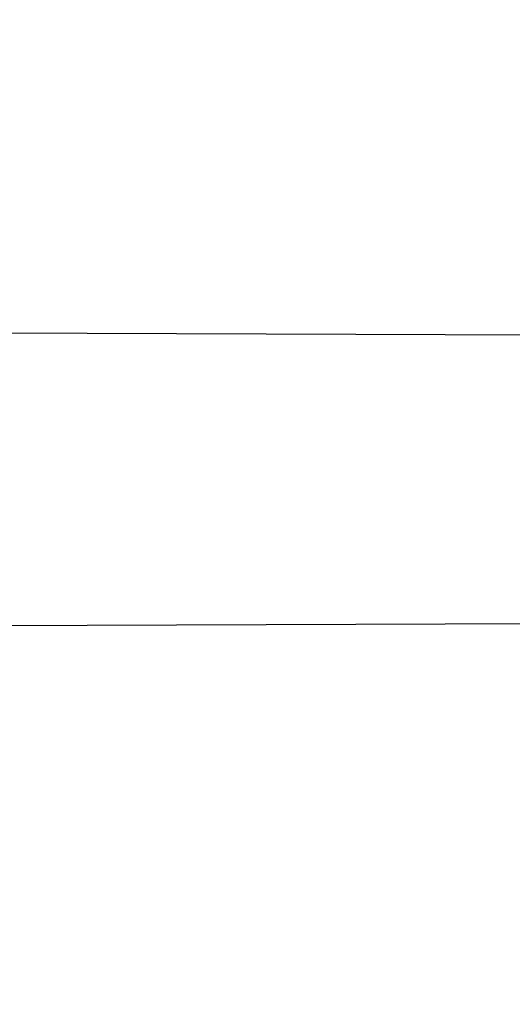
# Model space of a CAD drawing. Header units: millimetres. Extents: x 0 to 297, y 0 to 210.
# Tile 37 of 256: x 147.1136 to 147.1305, y 91.2133 to 91.2471. Entities that reach past the tile are written whole.
import ezdxf

# ---------------------------------------------------------------- set-up
doc = ezdxf.new("R2010")
doc.units = ezdxf.units.MM
doc.header["$LTSCALE"] = 16.335
doc.layers.get('0').update_dxf_attribs({"linetype": 'CONTINUOUS'})
for name, color, linetype in [('01_GLOBAL', 7, 'CONTINUOUS'), ('INTFCLR_1', 7, 'CONTINUOUS'), ('INTFCLR_144815', 7, 'CONTINUOUS')]:
    doc.layers.add(name, color=color, linetype=linetype)

msp = doc.modelspace()

# ---------------------------------------------------------------- linework, layer by layer
at = {"color": 7, "linetype": 'Continuous'}
msp.add_circle((147.7028034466, 92.1254639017), 2.28, dxfattribs=at)
at = {"color": 9, "linetype": 'Continuous'}
msp.add_arc((147.7028034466, 92.1254639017), 2.2507792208, 182.9674534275, 267.0325465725, dxfattribs=at)
at = {"layer": '01_GLOBAL', "color": 7, "linetype": 'Continuous'}
msp.add_circle((147.7028034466, 92.1254639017), 2.31, dxfattribs=at)
at = {"layer": 'INTFCLR_1', "color": 6, "linetype": 'Continuous'}
for p, q in [((147.099431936, 91.2363648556), (147.1442805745, 91.23620830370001)), ((147.1448474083, 91.22638598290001), (147.1001148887, 91.22622983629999))]:
    msp.add_line(p, q, dxfattribs=at)
for radius in [0.3620710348, 0.3440948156]:
    msp.add_arc((146.8326356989, 91.21329615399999), radius, 270, 90.00000002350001, dxfattribs=at)
at = {"layer": 'INTFCLR_1', "color": 9, "linetype": 'Continuous'}
for points, knots in [([(147.1545442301, 91.10133481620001), (147.1552565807, 91.1032731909), (147.1566525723, 91.10718726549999), (147.1593123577, 91.1151249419), (147.1636279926, 91.1293727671), (147.1676297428, 91.1460956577), (147.1702721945, 91.16104160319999), (147.1713830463, 91.16867329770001), (147.1719563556, 91.173087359), (147.1732796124, 91.18416899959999), (147.1746545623, 91.20310399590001), (147.1744340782, 91.2254439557), (147.1733950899, 91.23992123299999), (147.1727415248, 91.2466060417), (147.1722603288, 91.25105207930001), (147.1707735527, 91.263051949), (147.1673977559, 91.2822670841), (147.162533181, 91.3010270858), (147.1590536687, 91.3121616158), (147.157745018, 91.3161443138), (147.1557541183, 91.3220110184), (147.1512626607, 91.3342762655), (147.1435063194, 91.3522778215), (147.134673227, 91.3692848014), (147.1285153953, 91.3797527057), (147.1256373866, 91.3844123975), (147.1237254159, 91.38744979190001), (147.1185545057, 91.3954381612), (147.1098896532, 91.4076983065), (147.0978538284, 91.422623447), (147.0876594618, 91.4338109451), (147.0805381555, 91.4409619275), (147.0766007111, 91.4447480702), (147.0711374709, 91.44985418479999), (147.06349057, 91.45654009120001), (147.0552130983, 91.4630271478), (147.0499647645, 91.4667594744), (147.0474074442, 91.468475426), (147.0457289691, 91.46955422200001), (147.0442255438, 91.4704726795), (147.0429042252, 91.47123111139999), (147.041778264, 91.4718195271), (147.0407894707, 91.472284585), (147.0400295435, 91.4725282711), (147.0393696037, 91.4727013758), (147.0390133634, 91.47226709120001), (147.0393275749, 91.47165773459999), (147.0397818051, 91.4708884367), (147.0406181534, 91.46982558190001), (147.0417305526, 91.46851597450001), (147.0430342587, 91.46707463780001), (147.0444632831, 91.46553633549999), (147.0465759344, 91.4632999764), (147.0495827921, 91.4601566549), (147.0551951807, 91.45426742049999), (147.0613248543, 91.44766033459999), (147.0669087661, 91.4413454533), (147.0703603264, 91.43732991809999), (147.0759105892, 91.4307379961), (147.0844077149, 91.420055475), (147.0955472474, 91.4045136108), (147.1036099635, 91.3918258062), (147.1088887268, 91.38279463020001), (147.1124703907, 91.3764426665), (147.1186494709, 91.3648484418), (147.1269016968, 91.3473400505), (147.1325946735, 91.33274270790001), (147.1352425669, 91.3251743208)], [0, 0, 0, 0, 0.0103792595, 0.0208842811, 0.0420721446, 0.0851858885, 0.1071984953, 0.1183380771, 0.123943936, 0.1295693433, 0.1744299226, 0.2192388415, 0.2417237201, 0.2473597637, 0.2529962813, 0.2641993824, 0.3081295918, 0.3509327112, 0.3614952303, 0.3667582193, 0.3720021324, 0.3926323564, 0.4323913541, 0.4704239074, 0.4888657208, 0.4934194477, 0.497950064, 0.5069039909, 0.5412450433, 0.5733438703, 0.6032118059, 0.6172673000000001, 0.6240601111, 0.6306649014, 0.6548506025, 0.6750843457, 0.6834913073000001, 0.6872123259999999, 0.6905622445, 0.6935176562, 0.6960693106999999, 0.6982084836, 0.6999280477, 0.7014829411, 0.7024060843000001, 0.7029587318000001, 0.7038763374, 0.7054334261, 0.7076628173, 0.7105600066, 0.714112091, 0.7174145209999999, 0.7211168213, 0.7295725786, 0.7392778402, 0.7620040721, 0.7748640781, 0.7816422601, 0.7886165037, 0.8181744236, 0.8502177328, 0.884679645, 0.8936796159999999, 0.902792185, 0.9213283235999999, 0.9597006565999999, 1, 1, 1, 1]), ([(147.0432510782, 91.4712961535), (147.0440337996, 91.4712960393), (147.0461901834, 91.47014844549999), (147.048762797, 91.46875074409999), (147.05126835, 91.4671567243), (147.0538664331, 91.46544923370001), (147.0591995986, 91.46172715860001), (147.0676125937, 91.45526864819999), (147.0753919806, 91.448607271), (147.0809499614, 91.4435210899), (147.0849532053, 91.43975234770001), (147.0921910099, 91.4326376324), (147.1025540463, 91.4215075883), (147.114792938, 91.4066570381), (147.1236090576, 91.3944528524), (147.1288703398, 91.3865005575), (147.1308146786, 91.3834785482), (147.1337403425, 91.3788442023), (147.1399980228, 91.3684373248), (147.1489774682, 91.35152612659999), (147.1568675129, 91.333615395), (147.1614367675, 91.3214103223), (147.1634614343, 91.315574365), (147.1647919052, 91.3116136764), (147.1683281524, 91.3005448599), (147.1732735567, 91.28189290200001), (147.1767074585, 91.26277767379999), (147.1782194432, 91.25084162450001), (147.1787086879, 91.2464202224), (147.1793731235, 91.239773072), (147.1804294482, 91.225377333), (147.1806536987, 91.2031593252), (147.1792555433, 91.18432974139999), (147.1779104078, 91.17331158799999), (147.1773275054, 91.1689219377), (147.1761979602, 91.1613317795), (147.1735104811, 91.14646433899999), (147.1694409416, 91.12983253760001), (147.1650544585, 91.1156677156), (147.1623504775, 91.1077743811), (147.1609312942, 91.1038821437), (147.1602071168, 91.101954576)], [0, 0, 0, 0, 0.0056084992, 0.016622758, 0.0214510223, 0.0268121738, 0.0389184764, 0.0680276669, 0.1027789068, 0.1122614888, 0.1220107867, 0.1421735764, 0.1849752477, 0.2309092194, 0.2799812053, 0.2927645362, 0.2992310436, 0.3057293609, 0.3320345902, 0.3862266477, 0.4428037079, 0.4721337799, 0.479586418, 0.4870651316, 0.5020714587, 0.5628449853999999, 0.6251697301, 0.6410581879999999, 0.6490513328, 0.6570434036, 0.6889243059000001, 0.7524504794, 0.8160576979, 0.8240355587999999, 0.8319861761, 0.8477866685, 0.8790166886, 0.9402183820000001, 0.9703167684, 0.9852456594, 1, 1, 1, 1]), ([(147.1352425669, 91.3251743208), (147.1379952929, 91.3173062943), (147.1429940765, 91.3011381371), (147.1477529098, 91.2803563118), (147.1501024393, 91.2664766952), (147.151047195, 91.25992895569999), (147.151638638, 91.2555231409), (147.1530856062, 91.2433864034), (147.1544764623, 91.2233725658), (147.1542807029, 91.20328770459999), (147.1535512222, 91.1910087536), (147.1532177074, 91.18652789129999), (147.1526544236, 91.1798590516), (147.1511010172, 91.1656587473), (147.1474849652, 91.14424882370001), (147.1430641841, 91.1264696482), (147.1400632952, 91.11626601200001), (147.1388460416, 91.1122647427), (147.1366541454, 91.1054011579), (147.1320236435, 91.0921526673), (147.124625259, 91.0740934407), (147.1170139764, 91.0585866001), (147.1121048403, 91.04953546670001), (147.1103239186, 91.0463430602), (147.1076776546, 91.0416856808), (147.101977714, 91.0320864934), (147.0929326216, 91.0182729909), (147.0818447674, 91.0031946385), (147.0738492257, 90.9933581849), (147.0692400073, 90.98795922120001), (147.0675023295, 90.98594413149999), (147.0645699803, 90.98259275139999), (147.059151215, 90.9765593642), (147.053263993, 90.970291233), (147.047929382, 90.96470254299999), (147.0447760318, 90.96141758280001), (147.0421529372, 90.95852111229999), (147.0404461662, 90.9566902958), (147.0382254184, 90.953302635), (147.0420399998, 90.9548103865), (147.0441807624, 90.9561001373), (147.0467768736, 90.9576910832), (147.049052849, 90.9592201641), (147.0517912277, 90.9611186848), (147.0555009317, 90.9638362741), (147.0602492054, 90.9675267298), (147.067344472, 90.9733657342), (147.0736957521, 90.9790617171), (147.0792529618, 90.984391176), (147.0832359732, 90.9883220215), (147.0904141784, 90.995723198), (147.1006451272, 91.0072645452), (147.1126583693, 91.02260972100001), (147.1212603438, 91.03518056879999), (147.1263733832, 91.0433562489), (147.1282611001, 91.0464624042), (147.1311015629, 91.0512283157), (147.1371674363, 91.06192946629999), (147.1458250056, 91.07929936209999), (147.1517810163, 91.09381584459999), (147.1545442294, 91.1013348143)], [0, 0, 0, 0, 0.0419449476, 0.0850695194, 0.1071739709, 0.1127634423, 0.1183584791, 0.1295423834, 0.1742656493, 0.2191961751, 0.2304978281, 0.2361598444, 0.2418057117, 0.2641744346, 0.3080240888, 0.3509528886, 0.3562644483, 0.3615432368, 0.3719979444, 0.3925183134, 0.4321501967, 0.4701192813, 0.4793724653, 0.4839620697, 0.48851378, 0.5063269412, 0.5401307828, 0.5715496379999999, 0.6004673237, 0.6038923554, 0.6072711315, 0.6138564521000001, 0.6263016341, 0.6480618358, 0.6572019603, 0.6650284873, 0.6713159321, 0.6759369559, 0.6799952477, 0.6841765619, 0.6887949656, 0.6950107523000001, 0.6986911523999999, 0.7027318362, 0.7117342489, 0.7218512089, 0.7329803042, 0.7579718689, 0.7647510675, 0.7717251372, 0.7861300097, 0.8166264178, 0.8492835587, 0.8841348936, 0.8932111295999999, 0.8978052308, 0.9024247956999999, 0.92112918, 0.9596906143, 1, 1, 1, 1]), ([(147.0432510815, 90.95529614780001), (147.0431330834, 90.9552961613), (147.0428441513, 90.9553531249), (147.0428590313, 90.9558725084), (147.043168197, 90.95640686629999), (147.0437027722, 90.9572011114), (147.0445175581, 90.95818962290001), (147.046088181, 90.9599701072), (147.0479460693, 90.9619169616), (147.0500136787, 90.9640475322), (147.0523867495, 90.9664713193), (147.0572874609, 90.9714632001), (147.0632966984, 90.9777061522), (147.0688203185, 90.9837027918), (147.0718101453, 90.9870357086), (147.0735816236, 90.98903946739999), (147.0782783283, 90.99440584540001), (147.0864250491, 91.00418350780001), (147.0977271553, 91.0191807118), (147.106950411, 91.0329268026), (147.1127640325, 91.04248277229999), (147.1154623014, 91.0471180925), (147.1172776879, 91.05029448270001), (147.1222795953, 91.05929630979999), (147.1300362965, 91.0747212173), (147.1375818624, 91.0926999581), (147.1423047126, 91.10589161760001), (147.1445398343, 91.11272452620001), (147.1457809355, 91.1167074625), (147.1488392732, 91.126859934), (147.1533458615, 91.1445526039), (147.157034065, 91.1658702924), (147.1586182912, 91.180009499), (147.159192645, 91.1866486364), (147.1595326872, 91.1911091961), (147.1602764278, 91.2033320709), (147.1604760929, 91.2233285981), (147.1590577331, 91.24325260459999), (147.157582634, 91.2553325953), (147.1569796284, 91.2597183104), (147.1560162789, 91.2662369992), (147.1536199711, 91.28005764), (147.1487661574, 91.30074973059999), (147.1436711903, 91.31683624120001), (147.1408661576, 91.3246635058)], [0, 0, 0, 0, 0.0008731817, 0.001718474, 0.0032338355, 0.0055641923, 0.008732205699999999, 0.0127298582, 0.0231213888, 0.0286463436, 0.0346993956, 0.04822263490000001, 0.0804125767, 0.0988155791, 0.1085508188, 0.1135449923, 0.1186070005, 0.1613231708, 0.2076862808, 0.2575123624, 0.2837454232, 0.2904461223, 0.2972015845, 0.3108183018, 0.3666504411, 0.4248609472, 0.4549769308, 0.4703146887, 0.4780576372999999, 0.4858477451, 0.5487776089, 0.6130123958, 0.6457680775, 0.6540347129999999, 0.6623246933, 0.6788711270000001, 0.74464742, 0.8101273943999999, 0.8265053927, 0.8346996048, 0.8428861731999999, 0.8752668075, 0.9384714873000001, 1, 1, 1, 1])]:
    msp.add_open_spline(points, degree=3, knots=knots, dxfattribs=at)
at = {"layer": 'INTFCLR_1', "color": 6, "linetype": 'Continuous'}
for points, knots in [([(147.0687421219, 91.471296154), (147.0680098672, 91.471296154), (147.0693330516, 91.4687756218), (147.0704693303, 91.467385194), (147.0723263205, 91.4649452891), (147.0746177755, 91.4621855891), (147.0775470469, 91.4586635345), (147.080971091, 91.4545734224), (147.0846437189, 91.4501248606), (147.0882701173, 91.4456544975), (147.0916458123, 91.4413964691), (147.0947448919, 91.4374001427), (147.0975630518, 91.4336830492), (147.100110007, 91.43025113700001), (147.1024035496, 91.4270965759), (147.1044661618, 91.42420581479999), (147.1063189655, 91.42156217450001), (147.1079764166, 91.4191585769), (147.109457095, 91.41697923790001), (147.1107791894, 91.41500612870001), (147.1119635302, 91.41321632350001), (147.1130167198, 91.4116068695), (147.1139517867, 91.4101630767), (147.1147816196, 91.40886997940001), (147.1157213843, 91.40739324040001), (147.1167390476, 91.40577702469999), (147.1179255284, 91.4038688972), (147.1189332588, 91.4022267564), (147.1198501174, 91.4007161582), (147.1206424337, 91.39939950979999), (147.1215180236, 91.39793052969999), (147.1224842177, 91.39629179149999), (147.1235503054, 91.3944610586), (147.1247223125, 91.39242084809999), (147.1260120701, 91.3901411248), (147.1274302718, 91.3875908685), (147.1289898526, 91.38473071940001), (147.1307073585, 91.3815107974), (147.1325944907, 91.3778829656), (147.1346618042, 91.3737915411), (147.1369222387, 91.3691683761), (147.1393944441, 91.3639182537), (147.1420944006, 91.3579264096), (147.1450364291, 91.35104633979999), (147.1482313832, 91.34310189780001), (147.1516877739, 91.333841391), (147.1553587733, 91.32305212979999), (147.1590017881, 91.3110314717), (147.1623609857, 91.29828596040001), (147.1652568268, 91.2853933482), (147.1676651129, 91.27246551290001), (147.1695853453, 91.2595536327), (147.1710275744, 91.24665569), (147.1719965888, 91.2338021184), (147.1725011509, 91.220980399), (147.1725469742, 91.2082107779), (147.1721391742, 91.1954815), (147.171280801, 91.1827942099), (147.1699742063, 91.1701590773), (147.1682169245, 91.1575506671), (147.1660086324, 91.14498581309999), (147.1633383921, 91.13243724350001), (147.1602041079, 91.1199208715), (147.1566465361, 91.10761035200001), (147.1528751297, 91.0961038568), (147.1491593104, 91.0858888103), (147.1457087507, 91.0771645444), (147.1425365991, 91.06966793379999), (147.1396288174, 91.06317715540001), (147.136972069, 91.0575230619), (147.1345472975, 91.05256702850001), (147.1323371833, 91.04820589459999), (147.130325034, 91.04435576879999), (147.1284994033, 91.0409536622), (147.1268466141, 91.0379445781), (147.1253496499, 91.03527438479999), (147.1239936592, 91.03289842), (147.1227647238, 91.03077892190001), (147.1216541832, 91.02889081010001), (147.1206539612, 91.02721139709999), (147.1197533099, 91.02571551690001), (147.1189386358, 91.0243754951), (147.1179864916, 91.0228229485), (147.1170567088, 91.02132445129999), (147.1160957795, 91.01979310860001), (147.1152647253, 91.01847969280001), (147.1143298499, 91.0170161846), (147.1132770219, 91.0153850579), (147.1120898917, 91.0135672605), (147.1107550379, 91.0115487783), (147.109257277, 91.00931589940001), (147.107577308, 91.00685036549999), (147.1056960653, 91.0041348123), (147.1035922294, 91.00115366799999), (147.1012492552, 90.99789872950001), (147.0986446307, 90.99435615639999), (147.095755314, 90.99051364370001), (147.0925736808, 90.9863814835), (147.0890986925, 90.98197223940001), (147.0853575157, 90.9773388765), (147.0815402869, 90.9727029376), (147.0779667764, 90.9684297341), (147.0748968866, 90.9647430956), (147.0724998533, 90.96186262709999), (147.070552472, 90.95931757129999), (147.0693788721, 90.95788398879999), (147.0679949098, 90.955296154), (147.0687421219, 90.955296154)], [0, 0, 0, 0, 0.003860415, 0.007501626, 0.0124785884, 0.0188917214, 0.0268498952, 0.0364677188, 0.0470694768, 0.0572444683, 0.0668187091, 0.0757144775, 0.083905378, 0.09140992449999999, 0.0982451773, 0.1044667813, 0.1101313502, 0.1152642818, 0.1198589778, 0.1240215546, 0.1277856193, 0.1311734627, 0.1341617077, 0.1368541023, 0.1392736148, 0.1433897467, 0.1469230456, 0.1511192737, 0.1535471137, 0.1562389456, 0.1592204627, 0.1625628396, 0.1662680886, 0.1703891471, 0.174967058, 0.1800766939, 0.1857729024, 0.1921414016, 0.1993155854, 0.2073311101, 0.2163077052, 0.2264451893, 0.2379233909, 0.250953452, 0.2658909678, 0.283062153, 0.3030578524, 0.3259639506, 0.3492662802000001, 0.3725305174, 0.3956109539, 0.4185782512, 0.4413347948, 0.4640172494, 0.4865192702, 0.508968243, 0.531324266, 0.5536477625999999, 0.5759939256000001, 0.5982772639, 0.620747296, 0.6432362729, 0.6658996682, 0.68875599, 0.7107777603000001, 0.7297237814, 0.7460531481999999, 0.7602331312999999, 0.7726347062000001, 0.7835467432, 0.793166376, 0.8017211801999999, 0.8093215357, 0.8160683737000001, 0.8220758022, 0.8274205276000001, 0.8322066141, 0.8364980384, 0.8403367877, 0.8437547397, 0.8468031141, 0.8495420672, 0.8520223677, 0.8564046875, 0.8588391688, 0.8615533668, 0.8645986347, 0.8679945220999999, 0.8717882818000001, 0.8760445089, 0.8807522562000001, 0.8859628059, 0.8917731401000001, 0.898168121, 0.9051985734, 0.9129160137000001, 0.9213486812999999, 0.9305434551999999, 0.9404096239, 0.9509435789, 0.961943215, 0.9720502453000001, 0.980371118, 0.9870628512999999, 0.992271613, 0.9960607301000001, 1, 1, 1, 1]), ([(147.0687421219, 90.955296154), (147.0695765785, 90.955296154), (147.0710237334, 90.9562713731), (147.0732486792, 90.95761082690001), (147.0757995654, 90.95946440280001), (147.0789536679, 90.961879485), (147.0827092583, 90.9649629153), (147.0868482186, 90.9685570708), (147.0910477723, 90.97239951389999), (147.0950116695, 90.97619761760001), (147.0986438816, 90.97981660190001), (147.1019501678, 90.98323197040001), (147.1049461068, 90.98642655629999), (147.107653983, 90.9893965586), (147.1100921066, 90.9921410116), (147.1122806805, 90.9946618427), (147.1142479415, 90.99697597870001), (147.1160099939, 90.9990883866), (147.1175861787, 91.0010099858), (147.1189934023, 91.00275234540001), (147.1202530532, 91.0043338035), (147.1213970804, 91.00578808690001), (147.1225240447, 91.0072369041), (147.123724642, 91.00879917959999), (147.1249992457, 91.0104804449), (147.1262604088, 91.01216766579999), (147.1274992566, 91.0138470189), (147.1287882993, 91.0156184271), (147.1302152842, 91.0176089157), (147.131810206, 91.0198711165), (147.1335924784, 91.0224483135), (147.1355808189, 91.0253874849), (147.1377917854, 91.0287373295), (147.140242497, 91.0325578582), (147.1429592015, 91.03693302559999), (147.1459674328, 91.041959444), (147.1492907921, 91.0477551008), (147.1529541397, 91.0544760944), (147.1569786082, 91.0623053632), (147.1613909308, 91.07151686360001), (147.1661049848, 91.08224170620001), (147.1708180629, 91.0941429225), (147.1752249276, 91.1066907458), (147.1791389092, 91.1194098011), (147.1825261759, 91.1321758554), (147.1853979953, 91.1449752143), (147.1877529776, 91.157740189), (147.1896101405, 91.1705054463), (147.1909735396, 91.18321659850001), (147.1918561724, 91.1958938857), (147.1922659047, 91.2085247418), (147.1922092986, 91.2211113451), (147.1916906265, 91.233661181), (147.1907127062, 91.2461662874), (147.1892753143, 91.2586320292), (147.187377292, 91.2710565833), (147.1850186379, 91.28342093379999), (147.1821898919, 91.295752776), (147.1788863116, 91.3080366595), (147.1750915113, 91.32028680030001), (147.1708160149, 91.3324409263), (147.1662306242, 91.344040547), (147.1616300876, 91.3545469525), (147.1573218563, 91.36358934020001), (147.1533932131, 91.3712807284), (147.1498208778, 91.3778828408), (147.1465812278, 91.3835790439), (147.1436479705, 91.3885229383), (147.140997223, 91.39283156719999), (147.1386015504, 91.3966034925), (147.1364409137, 91.39991041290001), (147.1344943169, 91.402817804), (147.1327470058, 91.4053719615), (147.1311776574, 91.40762214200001), (147.1297748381, 91.4096001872), (147.1285161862, 91.41134904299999), (147.1273854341, 91.41289969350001), (147.1263043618, 91.41436455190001), (147.1251805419, 91.41587001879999), (147.1239422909, 91.41750783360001), (147.1226668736, 91.41917138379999), (147.1213873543, 91.4208174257), (147.120091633, 91.4224630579), (147.1186694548, 91.42424419), (147.1170808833, 91.426202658), (147.1153015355, 91.42835870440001), (147.1133143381, 91.4307214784), (147.1110956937, 91.4333033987), (147.1086258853, 91.4361110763), (147.1058792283, 91.4391528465), (147.1028357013, 91.44242739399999), (147.099478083, 91.4459266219), (147.0957850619, 91.44963712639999), (147.0917574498, 91.45352630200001), (147.0874623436, 91.4574873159), (147.0831967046, 91.46121773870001), (147.0792915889, 91.46444551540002), (147.0760051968, 91.4669754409), (147.073359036, 91.4689088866), (147.0710713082, 91.4702912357), (147.0695920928, 91.471296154), (147.0687421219, 91.471296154)], [0, 0, 0, 0, 0.0042187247, 0.0081401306, 0.0133978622, 0.0200459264, 0.0282638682, 0.0379443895, 0.0477615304, 0.05703690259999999, 0.0656973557, 0.0736821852, 0.0810680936, 0.0878383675, 0.0940009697, 0.0996271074, 0.1047154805, 0.1093563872, 0.1135342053, 0.1172803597, 0.1206792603, 0.1237557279, 0.1266349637, 0.1299589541, 0.1337168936, 0.1373013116, 0.1406085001, 0.1442672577, 0.148377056, 0.1529904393, 0.1582606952, 0.164218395, 0.1709303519, 0.1785521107, 0.1871652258, 0.1969659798, 0.2081658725, 0.2209392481, 0.2356613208, 0.2526660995, 0.2725685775, 0.2948769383, 0.3173640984, 0.3397873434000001, 0.3621386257, 0.3841211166, 0.4060891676, 0.4277469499, 0.4493218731, 0.470705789, 0.4919793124, 0.5131981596, 0.5343255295, 0.5554668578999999, 0.5765984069, 0.5977513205, 0.6189954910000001, 0.6402209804, 0.6617015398, 0.6832900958, 0.7050415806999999, 0.7268239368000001, 0.7463339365, 0.7630160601, 0.7774553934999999, 0.7899931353, 0.8009638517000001, 0.8105830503, 0.8190545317, 0.8265380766, 0.8331730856, 0.8390248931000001, 0.8442268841, 0.8488182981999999, 0.8528943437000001, 0.8564866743, 0.8597116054, 0.8625968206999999, 0.8656908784, 0.8692094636, 0.8729771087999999, 0.8762884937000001, 0.879749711, 0.8835661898, 0.8878115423, 0.8924986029, 0.8976989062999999, 0.9034198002, 0.9097088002, 0.9166034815, 0.9241390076, 0.9323094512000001, 0.9411199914, 0.9506041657, 0.9606137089, 0.9706541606, 0.9792553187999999, 0.9862062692, 0.9916647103, 0.9957028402, 1, 1, 1, 1])]:
    msp.add_open_spline(points, degree=3, knots=knots, dxfattribs=at)
at = {"layer": 'INTFCLR_144815', "color": 6, "linetype": 'Continuous'}
for radius in [0.3828680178, 0.364857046]:
    msp.add_circle((146.8326356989, 91.21329615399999), radius, dxfattribs=at)
for radius, start, end in [(0.5278075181, 313.9937911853, 154.5150993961), (0.5098075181, 312.9543589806, 154.5144414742), (0.49294334, 282.2440355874, 71.2863570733), (0.3889523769, 308.490992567, 51.50900743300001), (0.4069633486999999, 316.9838592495, 43.0161407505), (0.3840109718, 313.9992414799, 46.00075850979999)]:
    msp.add_arc((146.8326356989, 91.21329615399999), radius, start, end, dxfattribs=at)
at = {"layer": 'INTFCLR_144815', "color": 9, "linetype": 'Continuous'}
for centre, radius, start, end in [((146.8326356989, 91.21329615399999), 0.4896672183, 292.4997540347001, 54.0964566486), ((146.8326378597, 91.2132971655), 0.4417306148, 292.4997540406, 54.09645665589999), ((146.8326511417, 91.21329984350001), 0.434262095, 311.2505121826, 48.7494878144), ((146.8326356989, 91.21329615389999), 0.3958087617, 314.0862202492, 45.9137797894), ((146.8326356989, 91.21329615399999), 0.3863437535, 313.8592910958, 46.1407088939), ((146.8326356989, 91.21329615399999), 0.3838160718, 314.0319604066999, 45.9680396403)]:
    msp.add_arc(centre, radius, start, end, dxfattribs=at)
at = {"layer": 'INTFCLR_144815', "color": 6, "linetype": 'Continuous'}
for points, knots in [([(147.1951703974, 91.21329615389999), (147.1951703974, 91.2151817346), (147.195142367, 91.21895336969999), (147.1950162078, 91.2246105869), (147.1948058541, 91.2302678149), (147.1945111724, 91.2359250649), (147.1941319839, 91.2415822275), (147.1936680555, 91.2472392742), (147.1931191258, 91.2528959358), (147.1924848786, 91.2585520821), (147.1917649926, 91.264207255), (147.1909590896, 91.26986118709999), (147.1900668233, 91.2755131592), (147.1890877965, 91.2811626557), (147.1880216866, 91.2868086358), (147.1868681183, 91.29245032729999), (147.1856268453, 91.2980863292), (147.1842975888, 91.3037154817), (147.1828802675, 91.3093359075), (147.1813747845, 91.3149459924), (147.1797813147, 91.3205433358), (147.1781000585, 91.32612575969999), (147.1763315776, 91.3316902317), (147.1744765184, 91.3372338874), (147.1725359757, 91.3427529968), (147.1705112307, 91.3482438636), (147.1684040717, 91.3537020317), (147.1662166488, 91.3591228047), (147.1639516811, 91.3645008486), (147.1616124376, 91.36983037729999), (147.1592028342, 91.3751050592), (147.1567275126, 91.38031798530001), (147.1541918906, 91.38546170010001), (147.1516022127, 91.3905282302), (147.148965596, 91.39550911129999), (147.1462900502, 91.4003954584), (147.1435844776, 91.4051780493), (147.1408586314, 91.40984745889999), (147.1381230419, 91.4143942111), (147.1353888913, 91.4188089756), (147.1326678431, 91.42308279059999), (147.1299718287, 91.42720729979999), (147.1273128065, 91.4311749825), (147.1247025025, 91.4349793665), (147.1221521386, 91.43861522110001), (147.1196721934, 91.44207867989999), (147.1172721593, 91.445367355), (147.1149604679, 91.4484802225), (147.1127444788, 91.45141745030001), (147.1106305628, 91.4541801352), (147.1086237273, 91.45677066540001), (147.1067274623, 91.4591927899), (147.1049435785, 91.4614517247), (147.103272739, 91.4635534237), (147.1017147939, 91.46550415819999), (147.100269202, 91.4673100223), (147.0989350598, 91.4689769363), (147.097711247, 91.4705105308), (147.0965964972, 91.47191604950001), (147.0955896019, 91.4731983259), (147.0946891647, 91.4743615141), (147.0938941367, 91.4754104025), (147.0932019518, 91.47634662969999), (147.0926142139, 91.47718070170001), (147.0921197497, 91.4778950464), (147.0916656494, 91.4786931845), (147.0911667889, 91.47926436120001), (147.0911815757, 91.4802912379), (147.091447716, 91.4802960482)], [0, 0, 0, 0, 0.0193188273, 0.0386418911, 0.05797372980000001, 0.0773181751, 0.0966800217, 0.1160624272, 0.1354702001, 0.1549057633, 0.1743738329, 0.1938759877, 0.2134167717, 0.2329964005, 0.2526187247, 0.2722829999, 0.2919923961, 0.3117443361, 0.3315407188, 0.3513772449, 0.37125414, 0.391164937, 0.4111075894, 0.4310729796, 0.4510561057, 0.4710451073, 0.4910305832, 0.5109984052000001, 0.5309330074, 0.5508166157, 0.5706284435, 0.590344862, 0.6099392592, 0.6293819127, 0.6486401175, 0.6676780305, 0.6864570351, 0.7049360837, 0.7230721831, 0.7408210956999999, 0.7581383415, 0.7749801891, 0.7913047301, 0.8070730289, 0.822250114, 0.8368060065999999, 0.8507161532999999, 0.8639624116, 0.8765312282, 0.8884132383, 0.8996029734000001, 0.9101049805, 0.9199296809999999, 0.9290934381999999, 0.9376135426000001, 0.9455077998, 0.9527934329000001, 0.9594885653, 0.9656100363, 0.9711731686, 0.9761922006, 0.9806816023, 0.9846553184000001, 0.9881278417, 0.9911127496, 0.9936230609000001, 0.9972727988, 1, 1, 1, 1]), ([(147.1000017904, 90.9462962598), (147.099727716, 90.9463012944), (147.0997250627, 90.947357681), (147.1002170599, 90.94794967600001), (147.1006721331, 90.9487732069), (147.1011651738, 90.9495101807), (147.1017516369, 90.9503700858), (147.1024417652, 90.9513349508), (147.1032341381, 90.9524154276), (147.1041312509, 90.9536132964), (147.1051340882, 90.95493337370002), (147.1062444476, 90.95638049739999), (147.1074648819, 90.9579613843), (147.1087976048, 90.9596826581), (147.1102428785, 90.9615490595), (147.1117982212, 90.9635623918), (147.1134596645, 90.96572310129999), (147.1152251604, 90.9680346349), (147.1170968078, 90.9705064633), (147.11907733, 90.97314974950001), (147.1211639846, 90.9759692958), (147.1233499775, 90.9789650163), (147.1256270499, 90.9821351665), (147.1279885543, 90.9854805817), (147.1304260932, 90.98899990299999), (147.1329303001, 90.9926904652), (147.1354909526, 90.99654825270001), (147.1380971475, 91.00056793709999), (147.1407375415, 91.00474302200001), (147.1434005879, 91.00906600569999), (147.1460747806, 91.01352858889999), (147.1487488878, 91.01812191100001), (147.1514121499, 91.02283677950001), (147.1540544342, 91.0276638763), (147.1566663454, 91.03259393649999), (147.1592392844, 91.03761787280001), (147.1617654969, 91.04272691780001), (147.1642380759, 91.04791270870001), (147.1666509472, 91.0531673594), (147.168998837, 91.0584835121), (147.1712772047, 91.06385432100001), (147.1734821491, 91.0692733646), (147.1756107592, 91.0747356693), (147.1776563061, 91.0802251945), (147.179616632, 91.08573554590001), (147.1814926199, 91.0912680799), (147.1832864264, 91.0968296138), (147.1849983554, 91.10242207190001), (147.1866261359, 91.1080385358), (147.1881687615, 91.1136757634), (147.1896244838, 91.11932663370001), (147.1909923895, 91.12498576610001), (147.1922727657, 91.1306521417), (147.1934660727, 91.13632560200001), (147.1945727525, 91.142006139), (147.1955930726, 91.1476931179), (147.1965271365, 91.1533849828), (147.1973750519, 91.1590798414), (147.1981370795, 91.16477654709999), (147.1988135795, 91.17047477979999), (147.1994048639, 91.1761741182), (147.1999112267, 91.1818742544), (147.2003329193, 91.18757477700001), (147.2006701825, 91.19327563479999), (147.2009232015, 91.19897661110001), (147.2010921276, 91.2046777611), (147.2011770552, 91.2103789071), (147.2011780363, 91.2160801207), (147.2010950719, 91.2217812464), (147.2009281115, 91.227482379), (147.2006770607, 91.2331833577), (147.2003417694, 91.23888422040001), (147.1999220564, 91.2445847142), (147.1994176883, 91.2502847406), (147.198828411, 91.25598396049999), (147.1981539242, 91.2616821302), (147.1973939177, 91.26737879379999), (147.1965480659, 91.27307340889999), (147.1956160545, 91.27876523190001), (147.1945975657, 91.2844534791), (147.1934922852, 91.29013729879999), (147.1923000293, 91.2958151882), (147.1910207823, 91.3014850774), (147.1896545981, 91.3071449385), (147.1882014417, 91.31279333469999), (147.1866611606, 91.318429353), (147.1850338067, 91.3240513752), (147.1833198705, 91.329656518), (147.1815202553, 91.3352410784), (147.1796361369, 91.34080113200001), (147.1776688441, 91.34633289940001), (147.1756200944, 91.35183213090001), (147.1734920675, 91.3572940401), (147.1712874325, 91.36271337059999), (147.1690094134, 91.3680843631), (147.1666618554, 91.3734007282), (147.1642492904, 91.378655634), (147.1617769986, 91.38384170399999), (147.1592510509, 91.38895105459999), (147.1566783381, 91.39397535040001), (147.1540666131, 91.39890581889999), (147.1514244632, 91.4037333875), (147.1487612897, 91.4084487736), (147.1460872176, 91.41304266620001), (147.1434130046, 91.4175058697), (147.1407498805, 91.4218295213), (147.1381093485, 91.42600532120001), (147.1355029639, 91.4300257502), (147.1329420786, 91.4338842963), (147.1304375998, 91.43757562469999), (147.1279997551, 91.4410957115), (147.125637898, 91.4444419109), (147.1233603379, 91.44761298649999), (147.1211742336, 91.4506090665), (147.1190855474, 91.4534315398), (147.1170990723, 91.4560828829), (147.1152184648, 91.4585665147), (147.1134463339, 91.4608866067), (147.1117843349, 91.46304792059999), (147.1102333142, 91.4650556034), (147.1087934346, 91.4669150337), (147.1074642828, 91.4686317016), (147.1062450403, 91.4702110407), (147.1051345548, 91.4716583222), (147.1041315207, 91.47297865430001), (147.1032343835, 91.4741765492), (147.1024419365, 91.47525711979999), (147.1017517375, 91.4762220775), (147.1011652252, 91.47708205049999), (147.1006721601, 91.4778190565), (147.1002170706, 91.47864261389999), (147.0997250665, 91.4792346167), (147.0997277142, 91.48029101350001), (147.1000017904, 91.4802960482)], [0, 0, 0, 0, 0.0014101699, 0.0032891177, 0.0045779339, 0.0061083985, 0.0078869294, 0.009919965, 0.0122145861, 0.0147783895, 0.0176190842, 0.0207426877, 0.0241618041, 0.0278931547, 0.0319414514, 0.0363053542, 0.040981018, 0.0459630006, 0.0512683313, 0.0569309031, 0.0629543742, 0.0693130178, 0.0760084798, 0.08303351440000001, 0.0903785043, 0.09803123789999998, 0.105976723, 0.1141977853, 0.122675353, 0.1313888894, 0.140317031, 0.1494380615, 0.1587304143, 0.1681731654, 0.1777462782, 0.187430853, 0.1972092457, 0.2070653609, 0.2169845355, 0.2269535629, 0.2369608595, 0.2469959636, 0.2570491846, 0.2671179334, 0.2771316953, 0.2871355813, 0.2971697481, 0.3071923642, 0.3172217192, 0.3272506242, 0.3372572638, 0.3472396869, 0.357200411, 0.3671408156, 0.3770633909, 0.3869713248, 0.3968625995, 0.4067348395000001, 0.4165894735, 0.4264283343, 0.4362532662, 0.4460650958, 0.4558661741, 0.4656577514, 0.4754424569, 0.4852217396, 0.4949982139, 0.504773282, 0.5145496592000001, 0.5243287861, 0.5341133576, 0.5439047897, 0.5537055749, 0.5635169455, 0.5733411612, 0.5831795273, 0.5930338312, 0.6029053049, 0.6127948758, 0.6227033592, 0.6326318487, 0.6425809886, 0.652548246, 0.6625317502, 0.6725323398, 0.682550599, 0.6925874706, 0.7026400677, 0.7127021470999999, 0.7227700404, 0.7328393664, 0.7429043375, 0.7529583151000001, 0.7629934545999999, 0.7730007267, 0.7829699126, 0.7928892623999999, 0.8027455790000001, 0.8125242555, 0.8222091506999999, 0.8317827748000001, 0.8412261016, 0.8505191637, 0.8596410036, 0.8685700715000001, 0.8772846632, 0.8857633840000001, 0.8939857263, 0.9019325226, 0.9095865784, 0.9169329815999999, 0.9239594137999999, 0.9306564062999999, 0.9370174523, 0.9430388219, 0.9487194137, 0.9540603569, 0.95906494, 0.9637380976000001, 0.9680861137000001, 0.9721162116, 0.9758363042, 0.9792548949, 0.9823802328, 0.9852207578, 0.987784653, 0.9900795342, 0.9921128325, 0.9938914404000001, 0.9954219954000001, 0.9967108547, 0.9985898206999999, 1, 1, 1, 1]), ([(147.0748011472, 91.471296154), (147.0745610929, 91.471296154), (147.0744848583, 91.4703894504), (147.0751057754, 91.46967635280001), (147.0758580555, 91.468390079), (147.0770529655, 91.46686064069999), (147.0785958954, 91.46488268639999), (147.080522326, 91.4625272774), (147.0828321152, 91.45972715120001), (147.0855300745, 91.456469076), (147.0886462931, 91.4526784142), (147.0921760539, 91.4483230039), (147.0961102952, 91.4433624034), (147.1004275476, 91.4377638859), (147.1050707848, 91.43153243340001), (147.1099949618, 91.4246522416), (147.1151104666, 91.4171692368), (147.1203476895, 91.4091048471), (147.1256113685, 91.40053009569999), (147.1308281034, 91.3914952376), (147.1359193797, 91.38207686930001), (147.1408291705, 91.3723299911), (147.1455034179, 91.3623242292), (147.1499098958, 91.35210173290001), (147.1540163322, 91.34172007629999), (147.1578079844, 91.3312080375), (147.1612703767, 91.3206049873), (147.1643963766, 91.3099382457), (147.1671859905, 91.2992199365), (147.1696331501, 91.28848932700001), (147.1717476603, 91.277725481), (147.1735255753, 91.2669706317), (147.1749749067, 91.25620134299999), (147.1760956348, 91.2454516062), (147.1768923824, 91.2347134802), (147.1773682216, 91.2239967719), (147.1774737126, 91.21686050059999), (147.1774737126, 91.2132961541)], [0, 0, 0, 0, 0.0025344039, 0.005901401, 0.0109295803, 0.0177704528, 0.0265540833, 0.0373505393, 0.04991676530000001, 0.0648695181, 0.0820131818, 0.1017234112, 0.1240566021, 0.1488553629, 0.1763609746, 0.2060970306, 0.2381748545, 0.2720515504, 0.3076064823, 0.3443876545, 0.3821831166, 0.4206251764, 0.4595934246, 0.4987613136, 0.5381325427, 0.5774437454, 0.6167240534, 0.6558745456, 0.6947773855, 0.7336358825, 0.7720551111, 0.8105726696, 0.8487051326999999, 0.8867612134, 0.9246626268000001, 0.9623689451, 1, 1, 1, 1]), ([(147.108707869, 91.471296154), (147.1084310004, 91.471296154), (147.1084189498, 91.4702306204), (147.1088854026, 91.469620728), (147.1093179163, 91.46878001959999), (147.1097871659, 91.4680264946), (147.1103458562, 91.46714788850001), (147.1110035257, 91.4661621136), (147.1117585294, 91.4650589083), (147.1126129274, 91.4638367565), (147.1135675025, 91.46249093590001), (147.1146233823, 91.46101728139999), (147.1157813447, 91.45941120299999), (147.1170420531, 91.4576679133), (147.1184057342, 91.4557826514), (147.1198723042, 91.4537505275), (147.1214410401, 91.4515669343), (147.1231107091, 91.44922735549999), (147.1248792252, 91.44672784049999), (147.1267437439, 91.4440648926), (147.128700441, 91.44123582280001), (147.130744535, 91.4382387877), (147.1328701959, 91.4350730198), (147.135070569, 91.4317389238), (147.1373378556, 91.42823811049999), (147.1396633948, 91.42457345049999), (147.1420378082, 91.42074904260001), (147.1444511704, 91.4167701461), (147.1468932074, 91.4126430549), (147.1493534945, 91.4083749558), (147.1518216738, 91.4039737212), (147.1542876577, 91.3994476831), (147.1567417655, 91.3948054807), (147.1591748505, 91.3900558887), (147.161578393, 91.3852076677), (147.1639445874, 91.3802693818), (147.1662663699, 91.37524929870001), (147.1685374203, 91.37015531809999), (147.1707521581, 91.3649948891), (147.1729057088, 91.35977497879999), (147.1749938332, 91.35450212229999), (147.1770129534, 91.3491822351), (147.1789599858, 91.3438209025), (147.1808324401, 91.33842298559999), (147.1826281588, 91.332993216), (147.184345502, 91.32753553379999), (147.1859830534, 91.3220538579), (147.1875398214, 91.3165513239), (147.1890149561, 91.31103112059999), (147.1904079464, 91.3054956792), (147.1917183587, 91.299947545), (147.1929460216, 91.2943885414), (147.194090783, 91.288820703), (147.1951526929, 91.2832453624), (147.1961317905, 91.2776640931), (147.1970282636, 91.27207777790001), (147.1978422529, 91.2664876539), (147.198574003, 91.26089430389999), (147.1992237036, 91.2552986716), (147.1997916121, 91.2497010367), (147.2002779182, 91.2441021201), (147.2006828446, 91.23850202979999), (147.201006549, 91.2329013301), (147.2012491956, 91.2272999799), (147.2014108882, 91.22169842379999), (147.2014917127, 91.21609654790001), (147.2014917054, 91.2104947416), (147.2014108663, 91.2048928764), (147.2012491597, 91.1992913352), (147.2010065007, 91.1936900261), (147.2006827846, 91.188089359), (147.20027785, 91.1824893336), (147.1997915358, 91.17689046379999), (147.1992236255, 91.17129292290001), (147.1985739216, 91.1656973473), (147.1978421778, 91.1601041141), (147.197028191, 91.154514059), (147.1961317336, 91.14892787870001), (147.1951526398, 91.1433466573), (147.1940907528, 91.13777145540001), (147.1929459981, 91.1322036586), (147.1917183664, 91.1266447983), (147.1904079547, 91.12109666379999), (147.1890149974, 91.1155613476), (147.1875398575, 91.1100411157), (147.1859831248, 91.10453869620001), (147.1843455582, 91.0990569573), (147.1826282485, 91.09359937), (147.1808325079, 91.0881695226), (147.178960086, 91.0827716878), (147.1770130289, 91.07741027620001), (147.1749939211, 91.07209041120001), (147.1729057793, 91.066817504), (147.1707522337, 91.06159759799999), (147.1685374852, 91.0564371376), (147.1662664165, 91.05134311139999), (147.1639446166, 91.04632298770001), (147.1615784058, 91.0413846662), (147.1591748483, 91.0365364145), (147.1567417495, 91.03178679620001), (147.1542876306, 91.02714457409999), (147.1518216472, 91.0226185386), (147.1493534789, 91.018217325), (147.1468932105, 91.01394925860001), (147.1444511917, 91.0098221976), (147.1420378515, 91.0058433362), (147.1396634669, 91.0020189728), (147.1373379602, 90.9983543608), (147.1350707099, 90.9948536), (147.1328703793, 90.991519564), (147.1307447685, 90.98835386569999), (147.1287007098, 90.9853568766), (147.12674404, 90.982527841), (147.1248795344, 90.9798649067), (147.1231110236, 90.977365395), (147.1214413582, 90.9750258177), (147.1198726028, 90.972842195), (147.1184060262, 90.9708100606), (147.117042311, 90.968924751), (147.1157815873, 90.9671814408), (147.114623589, 90.96557531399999), (147.11356769, 90.964101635), (147.1126130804, 90.9627557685), (147.11175866, 90.9615335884), (147.1110036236, 90.9604303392), (147.1103459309, 90.959444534), (147.1097872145, 90.9585658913), (147.1093179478, 90.95781234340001), (147.1088854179, 90.9569716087), (147.1084189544, 90.95636170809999), (147.1084309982, 90.955296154), (147.108707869, 90.955296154)], [0, 0, 0, 0, 0.0014861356, 0.0034579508, 0.0048068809, 0.0064063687, 0.0082626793, 0.0103820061, 0.0127711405, 0.0154368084, 0.0183865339, 0.0216275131, 0.0251677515, 0.0290144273, 0.0331753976, 0.0376570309, 0.0424661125, 0.0476073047, 0.0530850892, 0.0589012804, 0.0650564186, 0.0715486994, 0.07837362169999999, 0.08552418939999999, 0.0929907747, 0.1007612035, 0.1088208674, 0.1171531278, 0.1257396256, 0.1345607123, 0.143595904, 0.152824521, 0.1622261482, 0.171780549, 0.1814683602, 0.1912713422, 0.2011724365, 0.211155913, 0.2212074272, 0.2313141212, 0.2414644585, 0.2516478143, 0.2618559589, 0.2720801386, 0.2823146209, 0.2925525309, 0.302790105, 0.3130221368, 0.3232464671, 0.333459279, 0.3436597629, 0.3538452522, 0.3640159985, 0.3741700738, 0.3843086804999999, 0.3944307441, 0.4045380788, 0.4146299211, 0.4247087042, 0.434774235, 0.4448292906, 0.4548738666, 0.4649110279, 0.4749410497, 0.4849671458, 0.4949897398, 0.505012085, 0.515034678, 0.5250607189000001, 0.5350907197, 0.5451277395, 0.5551723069, 0.5652271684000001, 0.5752926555, 0.5853711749, 0.5954630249, 0.6055699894, 0.6156920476, 0.6258303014, 0.6359844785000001, 0.6461547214, 0.6563403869, 0.666540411, 0.676753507, 0.6869773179, 0.6972097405, 0.7074468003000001, 0.7176851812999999, 0.7279191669, 0.7381438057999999, 0.7483515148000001, 0.7585352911, 0.7686855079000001, 0.7787921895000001, 0.7888438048, 0.7988273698, 0.8087285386, 0.8185315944, 0.8282194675, 0.8377739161, 0.8471755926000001, 0.8564042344, 0.8654393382, 0.8742603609, 0.8828468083, 0.8911789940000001, 0.8992385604, 0.907008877, 0.9144753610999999, 0.9216258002, 0.9284505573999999, 0.9349426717, 0.941097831, 0.9469139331, 0.9523916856, 0.9575329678, 0.9623419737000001, 0.9668237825, 0.9709847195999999, 0.9748315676, 0.978371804, 0.9816129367, 0.9845626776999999, 0.9872284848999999, 0.9896176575, 0.9917371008, 0.9935934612, 0.9951930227, 0.9965419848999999, 0.9985138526, 1, 1, 1, 1]), ([(147.2022625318, 91.21329615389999), (147.2022625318, 91.215308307), (147.2022313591, 91.2193330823), (147.2020910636, 91.2253697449), (147.2018571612, 91.2314058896), (147.2015295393, 91.2374412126), (147.2011080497, 91.2434753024), (147.2005925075, 91.2495077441), (147.199982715, 91.2555378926), (147.1992784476, 91.2615651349), (147.1984795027, 91.2675885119), (147.19758567, 91.2736070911), (147.1965968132, 91.27961947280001), (147.1955128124, 91.2856243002), (147.1943336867, 91.2916196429), (147.1930595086, 91.2976036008), (147.1916905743, 91.30357358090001), (147.190227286, 91.3095269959), (147.188670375, 91.3154604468), (147.1870207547, 91.3213704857), (147.185279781, 91.3272527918), (147.1834490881, 91.33310292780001), (147.1815308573, 91.3389156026), (147.1795277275, 91.3446851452), (147.1774429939, 91.3504050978), (147.1752805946, 91.35606844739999), (147.17304523, 91.3616674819), (147.1707424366, 91.367193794), (147.1683786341, 91.37263833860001), (147.1659611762, 91.3779914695), (147.1634983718, 91.3832430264), (147.1609994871, 91.38838243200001), (147.1584747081, 91.3933988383), (147.1559350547, 91.3982813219), (147.153392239, 91.4030191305), (147.1508584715, 91.40760195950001), (147.1483462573, 91.4120201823), (147.1458681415, 91.4162651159), (147.1434364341, 91.42032926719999), (147.1410629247, 91.4242065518), (147.1387585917, 91.4278924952), (147.1365335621, 91.4313840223), (147.1343970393, 91.4346793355), (147.1323572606, 91.4377777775), (147.1304208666, 91.44068059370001), (147.12859274, 91.44339096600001), (147.1268760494, 91.4459137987), (147.125272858, 91.4482547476), (147.1237844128, 91.45041980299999), (147.1224114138, 91.45241489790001), (147.121154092, 91.4542459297), (147.1200124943, 91.45591809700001), (147.118986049, 91.45743754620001), (147.1180752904, 91.45880580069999), (147.1172765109, 91.4600374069), (147.116598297, 91.4611052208), (147.1158749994, 91.4623400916), (147.1152809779, 91.46325982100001), (147.1145954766, 91.4651770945), (147.1151168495, 91.4651861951)], [0, 0, 0, 0, 0.0222571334, 0.0445186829, 0.06678913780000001, 0.0890724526, 0.1113731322, 0.1336942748, 0.1560399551, 0.1784122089, 0.2008146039, 0.2232474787, 0.2457132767, 0.2682104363, 0.2907398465, 0.3132975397, 0.335882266, 0.3584869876, 0.3811076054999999, 0.4037333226, 0.4263560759, 0.4489611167, 0.4715354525, 0.4940600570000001, 0.5165143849, 0.5388745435, 0.5611129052, 0.5831981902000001, 0.6050953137, 0.6267656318, 0.6481667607, 0.6692530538, 0.6899760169, 0.7102848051, 0.7301274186, 0.7494519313, 0.7682075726, 0.7863455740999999, 0.8038210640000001, 0.8205941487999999, 0.8366306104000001, 0.8519037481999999, 0.8663901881, 0.880071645, 0.8929365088, 0.9049875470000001, 0.9162341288, 0.9266902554, 0.9363718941, 0.9452960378, 0.9534797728, 0.9609402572, 0.9676938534, 0.9737559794, 0.9791416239, 0.9838665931, 0.9879463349, 0.9942320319, 1, 1, 1, 1]), ([(147.2199719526, 91.21329615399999), (147.2199719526, 91.2171208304), (147.2198522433, 91.2247742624), (147.2193144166, 91.2362506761), (147.2184161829, 91.2477235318), (147.2171556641, 91.2591897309), (147.2155297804, 91.27064498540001), (147.2135364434, 91.2820825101), (147.211172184, 91.2934920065), (147.2084359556, 91.30486026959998), (147.2053267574, 91.31616932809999), (147.2018478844, 91.32739673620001), (147.1980044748, 91.3385131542), (147.1938092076, 91.3494833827), (147.1892793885, 91.360262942), (147.1844441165, 91.37080161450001), (147.1793401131, 91.3810381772), (147.1740201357, 91.3909054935), (147.1685487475, 91.40033006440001), (147.1630026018, 91.40923660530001), (147.1574693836, 91.4175544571), (147.1520409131, 91.4252204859), (147.1468089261, 91.43218812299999), (147.1418538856, 91.43842782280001), (147.1372471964, 91.44393474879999), (147.1330376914, 91.4487187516), (147.1292597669, 91.45280865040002), (147.1259311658, 91.4562373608), (147.1230571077, 91.45905496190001), (147.1206366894, 91.4612761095), (147.1186589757, 91.46301022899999), (147.1169342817, 91.46424962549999), (147.1157948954, 91.4651980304), (147.1151168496, 91.4651861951)], [0, 0, 0, 0, 0.0408499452, 0.0817377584, 0.1226908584, 0.1637418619, 0.2049215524, 0.2462459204, 0.2877224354, 0.329349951, 0.3711123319, 0.4129705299, 0.4548685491, 0.4967167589, 0.5383929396, 0.579731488, 0.6205367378, 0.6605415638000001, 0.6994421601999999, 0.7369113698, 0.7725873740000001, 0.8061275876, 0.8372253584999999, 0.8656390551, 0.8912193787, 0.9139002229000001, 0.9336943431, 0.9506758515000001, 0.9649483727, 0.9766362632, 0.9858655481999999, 0.9927569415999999, 1, 1, 1, 1]), ([(147.1774737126, 91.2132961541), (147.1774737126, 91.2097539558), (147.1773695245, 91.2026656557), (147.1769005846, 91.1920349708), (147.1761179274, 91.18140404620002), (147.1750192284, 91.17077369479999), (147.1736022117, 91.16014563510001), (147.1718643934, 91.1495230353), (147.1698022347, 91.13891070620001), (147.1674128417, 91.12831563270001), (147.1646953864, 91.1177473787), (147.161647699, 91.1072202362), (147.1582727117, 91.0967509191), (147.1545735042, 91.0863612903), (147.1505601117, 91.07607903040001), (147.1462460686, 91.0659371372), (147.1416542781, 91.0559767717), (147.1368163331, 91.0462460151), (147.1317748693, 91.0368019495), (147.1265856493, 91.02770706), (147.1213166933, 91.0190281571), (147.1160474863, 91.0108332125), (147.1108644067, 91.0031847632), (147.1058552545, 90.9961342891), (147.1011012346, 90.98971644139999), (147.0966707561, 90.9839448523), (147.0926151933, 90.9788149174), (147.0889666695, 90.97430523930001), (147.0857447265, 90.97038227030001), (147.0829483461, 90.96700405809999), (147.0805785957, 90.96413825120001), (147.0786107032, 90.96171254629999), (147.0770645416, 90.9597884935), (147.075840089, 90.95807503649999), (147.0750404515, 90.9570764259), (147.0742890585, 90.955296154), (147.0748011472, 90.955296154)], [0, 0, 0, 0, 0.0374136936, 0.0748639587, 0.1123780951, 0.1499879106, 0.1877264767, 0.2256114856, 0.2636616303, 0.3018965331, 0.3403130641, 0.3789003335, 0.4176356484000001, 0.4564792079, 0.4953691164, 0.5342020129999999, 0.5728718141, 0.611197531, 0.6489667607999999, 0.6859303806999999, 0.721782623, 0.7561939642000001, 0.788825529, 0.8193610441, 0.8475376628, 0.8731799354, 0.8962089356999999, 0.9166076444, 0.9344457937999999, 0.9498358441, 0.9629038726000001, 0.9737937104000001, 0.9826269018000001, 0.9895233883, 0.9945911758, 1, 1, 1, 1])]:
    msp.add_open_spline(points, degree=3, knots=knots, dxfattribs=at)
at = {"layer": 'INTFCLR_144815', "color": 9, "linetype": 'Continuous'}
msp.add_open_spline([(147.1263154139, 91.47936748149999), (147.1261632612, 91.4792384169), (147.1262645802, 91.47847199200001), (147.1267964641, 91.47739369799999), (147.1278020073, 91.47559291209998), (147.1300425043, 91.47213374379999), (147.1324756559, 91.4686163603), (147.1348638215, 91.46518818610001), (147.1368302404, 91.4623687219), (147.1407277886, 91.45676358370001), (147.1468314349, 91.4478012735), (147.1524479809, 91.4391193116), (147.156406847, 91.4327408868), (147.1592345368, 91.42809957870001), (147.1643420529, 91.4194642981), (147.1716376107, 91.40628539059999), (147.178633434, 91.3922893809), (147.1834020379, 91.3818748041), (147.1861303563, 91.37562119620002), (147.1902494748, 91.3658544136), (147.1961126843, 91.3506221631), (147.2030336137, 91.32937664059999), (147.2079708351, 91.31079801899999), (147.2109427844, 91.2973030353), (147.2125102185, 91.28935189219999), (147.2147193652, 91.277189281), (147.217373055, 91.25861284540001), (147.2187182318, 91.2419500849), (147.219136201, 91.23352920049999)], degree=3, knots=[0, 0, 0, 0, 0.0022439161, 0.0070120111, 0.0145616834, 0.0248857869, 0.0536624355, 0.0624935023, 0.07189207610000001, 0.0923184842, 0.1392770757, 0.19383471, 0.2085944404, 0.2237059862, 0.2549574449, 0.3214227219, 0.3930725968, 0.4308712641, 0.4502345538, 0.469804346, 0.5500822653, 0.6337070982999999, 0.7209882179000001, 0.7661541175, 0.7890968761, 0.8121288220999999, 0.9051772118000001, 1, 1, 1, 1], dxfattribs=at)

doc.saveas('drawing.dxf')
